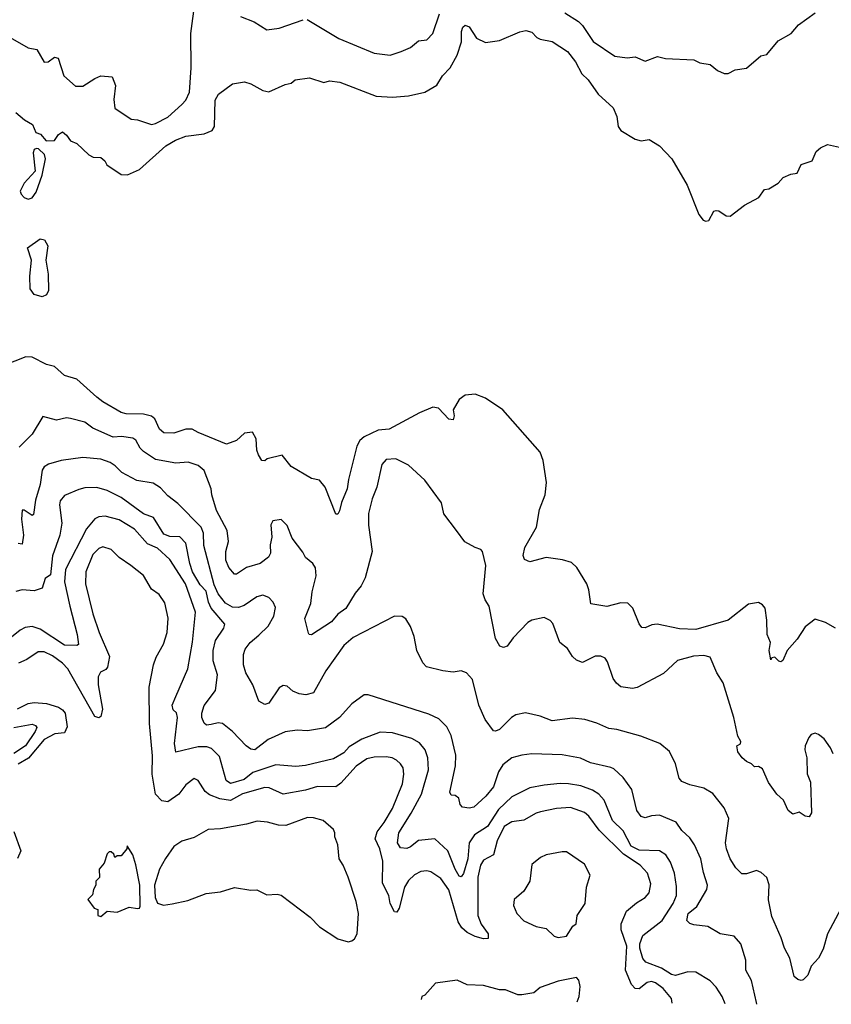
# Model space of a CAD drawing. Extents: x 1678431 to 1860718, y 384618 to 522882.
# Tile 4 of 256: x 1732343 to 1736354, y 385367 to 390233. Entities that reach past the tile are written whole.
import ezdxf

# ---------------------------------------------------------------- set-up
doc = ezdxf.new("R2010")
doc.units = 0

msp = doc.modelspace()

# ---------------------------------------------------------------- linework, layer by layer
at = {"layer": '0CON10XD'}
for points in [[(1732296.2, 390145), (1732385, 390093.3), (1732427.8, 390085), (1732465, 390022.5), (1732484.5, 390025.5), (1732515, 390048.1), (1732532.9, 390042.9), (1732562, 389955), (1732618.8, 389905), (1732655.8, 389904.2), (1732715, 389943.1), (1732745, 389955.8), (1732800, 389950), (1732817.3, 389907.3), (1732809.2, 389839.2), (1732813.3, 389795), (1732895, 389742), (1732925, 389738.6), (1732995, 389714.4), (1733015, 389720.5), (1733075, 389751.5), (1733145, 389813.8), (1733165, 389835.6), (1733182.1, 389875), (1733191.1, 389995), (1733189.8, 390165), (1733211.2, 390325)], [(1735036.9, 390266.9), (1735105, 390224.5), (1735125, 390204.4), (1735176.7, 390125), (1735285, 390052.9), (1735345, 390044.3), (1735385, 390050), (1735435, 390028.1), (1735495, 390051.4), (1735535, 390040.8), (1735675, 390033.8), (1735705, 390020), (1735755, 390012), (1735791.2, 389981.2), (1735825, 389966.7), (1735845, 389967.5), (1735880, 389985), (1735935.9, 389994.1), (1736006.4, 390053.6), (1736035, 390061.2), (1736092.3, 390127.7), (1736156.7, 390165), (1736192.3, 390207.7), (1736273.9, 390266.1)], [(1733435, 390249.5), (1733502.9, 390222.9), (1733565, 390183.5), (1733625, 390191.1), (1733745, 390233.1)], [(1733764.3, 390234.3), (1733920.5, 390140.5), (1734095, 390067.1), (1734175, 390057.8), (1734228.8, 390075), (1734274.6, 390095.4), (1734315, 390128.9), (1734356.2, 390133.8), (1734385.3, 390164.7), (1734417.9, 390262.1)], [(1732324.4, 389774.4), (1732367.4, 389737.4), (1732407.1, 389715), (1732423.3, 389675), (1732446.8, 389666.8), (1732474.2, 389634.2), (1732515, 389635.8), (1732535, 389665.8), (1732555, 389678), (1732575, 389662.5), (1732593.8, 389635), (1732625, 389620.5), (1732685, 389565.6), (1732705.8, 389554.2), (1732745, 389551.2), (1732763.8, 389535), (1732773.8, 389515), (1732845, 389467.9), (1732876.2, 389466.2), (1732935, 389492), (1733065, 389609.1), (1733112.8, 389637.2), (1733165, 389658.1), (1733255, 389668.8), (1733294.5, 389685.5), (1733306.8, 389705), (1733309.6, 389835), (1733325.5, 389865), (1733395, 389915.3), (1733455, 389925.6), (1733485, 389916.7), (1733545, 389882.9), (1733573.9, 389876.1), (1733655, 389912.5), (1733685, 389920), (1733705, 389936.2), (1733775, 389946), (1733847, 389923), (1733875, 389930), (1733925, 389924.4), (1734105, 389854.7), (1734185, 389849.7), (1734265, 389856.9), (1734345, 389875.6), (1734405, 389910), (1734433.3, 389955), (1734470.6, 389995), (1734505, 390057.5), (1734526.4, 390123.6), (1734526.7, 390175), (1734534, 390196), (1734545, 390206), (1734565, 390197.5), (1734600.9, 390140.9), (1734645, 390119.6), (1734715, 390130), (1734815, 390173.6), (1734845, 390178.8), (1734875, 390171.1), (1734899.2, 390145), (1734915, 390136.9), (1734975, 390125.7), (1735051.1, 390075), (1735090, 390025), (1735122, 389965), (1735152.9, 389935), (1735201.5, 389865), (1735276.7, 389796.7), (1735294.6, 389755), (1735301.8, 389705), (1735313.8, 389685), (1735385, 389642.4), (1735415, 389633.8), (1735455, 389641.1), (1735505, 389610), (1735566.2, 389545), (1735641.8, 389415), (1735700.5, 389270.5), (1735721.7, 389241.7), (1735735, 389236.7), (1735749.3, 389240.7), (1735773.3, 389286.7), (1735785, 389290), (1735798.3, 389288.3), (1735834.2, 389264.2), (1735855, 389261.2), (1735925, 389316), (1735995.8, 389354.2), (1736025, 389393.3), (1736045, 389396.7), (1736092.5, 389425), (1736116.4, 389453.6), (1736155, 389470), (1736186.1, 389473.9), (1736205, 389516.7), (1736260, 389535), (1736279.1, 389580.9), (1736300.3, 389599.7), (1736335, 389615.8), (1736395, 389603.8)], [(1732385, 389346.2), (1732405, 389352.5), (1732425, 389380), (1732455, 389463.8), (1732471.1, 389545), (1732466.2, 389566.2), (1732435.5, 389595.5), (1732427, 389597), (1732415, 389591.2), (1732410.5, 389575), (1732420, 389485), (1732365, 389424.3), (1732346.4, 389385), (1732350.2, 389370.2), (1732365, 389353.5), (1732385, 389346.2)], [(1732455, 388863.9), (1732414.8, 388874.8), (1732395, 388902.5), (1732393.6, 388965), (1732402.2, 389045), (1732381.3, 389105), (1732445, 389150.4), (1732465.6, 389145.6), (1732482.5, 389115), (1732472.1, 389045), (1732484.7, 388975), (1732485.1, 388895), (1732475, 388873.3), (1732455, 388863.9)], [(1736375, 387226), (1736325, 387253.8), (1736275, 387270), (1736225, 387232), (1736185, 387171.4), (1736136.2, 387115), (1736115, 387066.7), (1736105, 387060), (1736095, 387063.3), (1736075, 387082), (1736061.2, 387078.8), (1736055, 387070), (1736047.5, 387115), (1736053.3, 387155), (1736036.9, 387195), (1736036.5, 387265), (1736027.1, 387325), (1736015, 387341.2), (1735995, 387352), (1735945, 387344.5), (1735844.4, 387265), (1735685, 387218.6), (1735605, 387223.3), (1735494.1, 387245.9), (1735467, 387243), (1735435, 387227.8), (1735418.5, 387228.5), (1735405, 387247.5), (1735373.9, 387325), (1735348.9, 387348.9), (1735315, 387351.4), (1735245, 387332.8), (1735166.8, 387346.8), (1735156.5, 387415), (1735145.9, 387445), (1735096.3, 387526.3), (1735070.1, 387550.1), (1735025.7, 387564.3), (1734945.4, 387574.6), (1734865, 387554.4), (1734838, 387565), (1734831.9, 387585), (1734840, 387625), (1734897.7, 387725), (1734912, 387812), (1734939.6, 387885), (1734947.6, 387945), (1734930.9, 388055), (1734915, 388096.1), (1734731.4, 388305), (1734645, 388362.3), (1734595, 388382), (1734545, 388377.1), (1734514.7, 388355.3), (1734485.7, 388305), (1734490.6, 388275), (1734485, 388256.2), (1734465, 388258), (1734412.6, 388312.6), (1734385, 388317.3), (1734319.6, 388290.4), (1734169.9, 388210.1), (1734115, 388204.3), (1734045, 388171.1), (1734025, 388152.8), (1734009.1, 388125), (1733969.1, 387960.9), (1733961.9, 387915), (1733933.1, 387846.9), (1733924.3, 387805.7), (1733915, 387788.8), (1733905, 387790), (1733853, 387923), (1733825, 387956.7), (1733785, 387966.2), (1733685, 388024.4), (1733640.5, 388080.5), (1733566.7, 388063.3), (1733555, 388052.5), (1733540, 388055), (1733523, 388083), (1733515.8, 388105), (1733511.9, 388161.9), (1733494.2, 388194.2), (1733455, 388189.5), (1733415, 388153.6), (1733365, 388135.4), (1733225, 388192), (1733195, 388209.6), (1733165, 388209.2), (1733105, 388189.6), (1733055, 388190.8), (1733035, 388208.6), (1733011.1, 388261.1), (1732995, 388272.9), (1732955, 388283.3), (1732870, 388285), (1732845, 388291.1), (1732754.2, 388344.2), (1732725, 388368.1), (1732625, 388455.9), (1732564, 388475), (1732515, 388518.5), (1732475, 388528.1), (1732405, 388565.5), (1732373.2, 388566.8), (1732265, 388524.3)], [(1736363.3, 386605), (1736350, 386635), (1736319.3, 386679.3), (1736290.7, 386700.7), (1736275, 386706.7), (1736255, 386700), (1736244.1, 386685.9), (1736225.9, 386644.1), (1736224, 386625), (1736232.9, 386585), (1736235.5, 386505.5), (1736251.9, 386465), (1736256.9, 386313.1), (1736245, 386293.8), (1736225, 386296.2), (1736195, 386316), (1736165, 386306.7), (1736140.8, 386325), (1736117.5, 386375), (1736085.5, 386405.5), (1736043.8, 386463.8), (1736015, 386531.2), (1735995, 386542.5), (1735975, 386540), (1735960, 386555), (1735935, 386566.2), (1735913.3, 386585), (1735893.3, 386615), (1735887.5, 386645), (1735906.2, 386653.8), (1735906.7, 386665), (1735892.5, 386692.5), (1735872.9, 386785), (1735819.4, 386955), (1735788, 387005), (1735755, 387082.5), (1735725, 387091.2), (1735673, 387087), (1735595, 387066), (1735525, 387001.9), (1735395, 386932.2), (1735372.7, 386927.3), (1735315, 386936.5), (1735293.4, 386953.4), (1735276.7, 386976.7), (1735248.7, 387058.7), (1735237, 387077), (1735215, 387088), (1735187.7, 387087.7), (1735125, 387056), (1735095, 387067.5), (1735075, 387086), (1735051.2, 387125), (1735012, 387155), (1734978.8, 387248.8), (1734965, 387263.3), (1734935, 387278.8), (1734875, 387266), (1734855, 387254.3), (1734781.9, 387178.1), (1734752.6, 387137.4), (1734735, 387130.3), (1734716.7, 387136.7), (1734694.5, 387175), (1734664.1, 387334.1), (1734643.8, 387365), (1734634, 387395), (1734646.9, 387535), (1734630, 387605), (1734622.5, 387615), (1734595, 387623.8), (1734543.2, 387653.2), (1734501.7, 387708.3), (1734440.3, 387790.3), (1734428, 387845), (1734345, 387956.7), (1734265, 388031.2), (1734202, 388062), (1734155, 388058.8), (1734132.5, 388035), (1734107.6, 387922.4), (1734084.6, 387865), (1734067, 387793), (1734066.4, 387735), (1734085.6, 387605), (1734050.5, 387475), (1734030.9, 387435), (1734001.1, 387398.9), (1733955, 387323.5), (1733915, 387294.5), (1733885, 387256.4), (1733785, 387192.5), (1733774.4, 387194.4), (1733771.2, 387201.2), (1733753.2, 387273.2), (1733781.5, 387348.5), (1733788.9, 387405), (1733808.9, 387485), (1733804.6, 387524.6), (1733792, 387545), (1733755.8, 387575), (1733742.1, 387602.1), (1733689.8, 387669.8), (1733665, 387733.3), (1733635, 387763.3), (1733595, 387756.7), (1733583.8, 387736.2), (1733590, 387675), (1733581.7, 387638.3), (1733583, 387597), (1733573, 387577), (1733531.2, 387545), (1733463.8, 387526.2), (1733415, 387492), (1733405, 387492), (1733376.3, 387526.3), (1733361.7, 387561.7), (1733362.7, 387605), (1733375.4, 387654.6), (1733368.2, 387708.2), (1733316.6, 387806.6), (1733292.2, 387885), (1733288.9, 387915), (1733255.5, 388005), (1733225, 388028.9), (1733176.4, 388046.4), (1733115, 388040.9), (1733015, 388059.2), (1732955, 388099.2), (1732938.6, 388115), (1732916.5, 388155), (1732902, 388165), (1732847, 388173), (1732805, 388170.5), (1732705.6, 388215), (1732665, 388243.6), (1732595, 388262.1), (1732575, 388264.5), (1732525, 388253.1), (1732457.5, 388272.5), (1732405.7, 388185), (1732340.2, 388119.8)], [(1736402.1, 385837.9), (1736335.5, 385715), (1736315, 385640), (1736291.9, 385595), (1736255.7, 385555), (1736239.2, 385510.8), (1736215, 385488), (1736205, 385483.8), (1736188.8, 385488.8), (1736170.8, 385505), (1736149.4, 385595), (1736122.5, 385645), (1736106.9, 385695), (1736060.2, 385800.2), (1736043.8, 385883.8), (1736047, 385957), (1736035, 385993.3), (1736007.6, 386017.6), (1735985, 386028.6), (1735935, 386012.2), (1735911.7, 386011.7), (1735881.9, 386041.9), (1735855.4, 386085), (1735836.2, 386135), (1735832, 386165), (1735847.5, 386285), (1735825, 386338), (1735768.8, 386408.8), (1735725, 386434.5), (1735655, 386451.2), (1735615, 386468.6), (1735602.9, 386485), (1735584.4, 386555), (1735555.5, 386615.5), (1735506.4, 386656.4), (1735412.4, 386692.4), (1735295, 386725.6), (1735255, 386729.2), (1735195, 386756.9), (1735135.8, 386774.2), (1735075, 386781.4), (1734975, 386767.3), (1734915, 386790.5), (1734842.7, 386807.3), (1734795, 386798), (1734773.8, 386785), (1734715, 386725.8), (1734695, 386716), (1734685, 386718.8), (1734644.5, 386774.5), (1734613.1, 386845), (1734581.3, 386971.3), (1734551.2, 387005), (1734525, 387014.3), (1734485, 387008.6), (1734434.3, 387014.3), (1734354, 387035), (1734335.7, 387055), (1734305.7, 387115.7), (1734292.5, 387185), (1734274.2, 387234.2), (1734252.3, 387272.3), (1734234.2, 387284.2), (1734195.7, 387284.3), (1733991.1, 387178.9), (1733945, 387139.4), (1733857.1, 387015), (1733795, 386905.7), (1733757, 386897), (1733725, 386900.9), (1733693.7, 386913.7), (1733665, 386938.6), (1733645, 386942.9), (1733625, 386930.8), (1733575.4, 386854.6), (1733555, 386848.1), (1733525.8, 386865.8), (1733495.6, 386945), (1733460.9, 387005), (1733450, 387045), (1733449.2, 387095), (1733457.4, 387122.6), (1733483.1, 387155), (1733525, 387191.8), (1733571.2, 387235), (1733600, 387285), (1733607.2, 387327.2), (1733596.7, 387355), (1733575, 387377.5), (1733545, 387389.1), (1733515, 387380.8), (1733451.9, 387338.1), (1733425, 387327.5), (1733395, 387328.8), (1733359.7, 387349.7), (1733325, 387395.4), (1733305, 387440), (1733253.6, 387635), (1733252.4, 387695), (1733240, 387725), (1733125, 387841.2), (1733075, 387879.2), (1733039.6, 387919.6), (1733003.2, 387943.2), (1732922.3, 387955), (1732847.5, 387995), (1732815, 388028.7), (1732790, 388045), (1732745, 388061.5), (1732655, 388068.9), (1732548.8, 388055), (1732485, 388036.7), (1732465, 388023.1), (1732453.6, 388006.4), (1732444.7, 387935), (1732422.2, 387857.8), (1732411.8, 387788.2), (1732405, 387783.1), (1732365, 387809.2), (1732355, 387808.8), (1732352.6, 387765), (1732362.7, 387685), (1732355, 387640.8), (1732335, 387644.4)], [(1735985.6, 385366.8), (1735985.4, 385375), (1735960, 385485), (1735931.5, 385535), (1735931.5, 385585), (1735907.5, 385665), (1735873.6, 385703.6), (1735805, 385715.4), (1735745, 385750.8), (1735675, 385760), (1735655, 385766.9), (1735640.8, 385780.8), (1735647.5, 385815), (1735689.1, 385850.8), (1735739.1, 385935), (1735742.7, 385955), (1735722.1, 386017.9), (1735709.4, 386085), (1735677.8, 386155), (1735655, 386190), (1735616, 386226), (1735587.4, 386267.4), (1735505, 386301.2), (1735465, 386298.9), (1735435, 386289.2), (1735415, 386294.2), (1735393.2, 386325), (1735368.6, 386428.6), (1735325, 386488), (1735280, 386530), (1735265, 386536.7), (1735165, 386560.4), (1735115, 386582.5), (1735025, 386600), (1734875, 386604.5), (1734825, 386598.9), (1734775, 386585.5), (1734730.4, 386549.6), (1734709.1, 386515), (1734685, 386442.2), (1734647.1, 386395), (1734588.5, 386341.5), (1734565, 386335.5), (1734531.3, 386341.3), (1734520, 386355), (1734512.9, 386385), (1734495, 386398.1), (1734475, 386400), (1734469.4, 386415), (1734496.8, 386545), (1734498.8, 386598.8), (1734476.5, 386695), (1734455, 386738.6), (1734415, 386776.9), (1734365, 386800.9), (1734065, 386896.2), (1734045, 386896.2), (1733985, 386852.5), (1733924.3, 386785), (1733855, 386732.5), (1733765, 386718.5), (1733715, 386721.1), (1733655, 386712.9), (1733571.5, 386675), (1733505, 386624.5), (1733485, 386627.8), (1733462.9, 386645), (1733394.4, 386715), (1733345.8, 386755), (1733325, 386758.2), (1733289.6, 386750.4), (1733266, 386746), (1733255.6, 386755.6), (1733244, 386784), (1733243.4, 386805), (1733255.7, 386844.3), (1733311.6, 386918.4), (1733320.6, 386995), (1733300.2, 387065), (1733299.2, 387115), (1733311.4, 387165), (1733351.5, 387225), (1733356.5, 387245), (1733290.2, 387325), (1733276.2, 387355), (1733265, 387408.6), (1733235, 387439.5), (1733197.7, 387505), (1733183.9, 387545), (1733165, 387646.1), (1733135, 387677.9), (1733085, 387679.5), (1733055, 387690.9), (1733005, 387773.3), (1732955, 387790.7), (1732845, 387871.9), (1732775, 387906), (1732725, 387921.5), (1732665, 387920), (1732635, 387910.9), (1732565, 387881.5), (1732542.7, 387855), (1732539.5, 387835), (1732551.8, 387745), (1732542.5, 387685), (1732505.9, 387584.1), (1732495, 387490), (1732468.9, 387471.1), (1732455, 387424), (1732415, 387410), (1732355.7, 387415.7), (1732325, 387407.1)], [(1735829.2, 385369), (1735815.3, 385405.3), (1735785, 385451.4), (1735755, 385482.5), (1735685, 385525.6), (1735645, 385527.3), (1735585, 385508.9), (1735565, 385513.6), (1735515.1, 385545.1), (1735437.5, 385575), (1735422.5, 385592.5), (1735407.7, 385645), (1735408.3, 385665), (1735423.5, 385706.5), (1735518.2, 385781.8), (1735573.2, 385865), (1735588.8, 385905), (1735589.6, 385949.6), (1735579.1, 386015), (1735559, 386069), (1735536.5, 386105), (1735504.7, 386124.7), (1735405, 386128), (1735365, 386148), (1735326.4, 386225), (1735272.6, 386275), (1735231.3, 386375), (1735205, 386404.6), (1735175, 386424.6), (1735116.6, 386446.6), (1735055, 386455.9), (1735015, 386458), (1734935, 386449.2), (1734865, 386436.2), (1734775, 386392.3), (1734710.2, 386329.8), (1734654.8, 386245.2), (1734590.4, 386205), (1734565.3, 386165), (1734557.6, 386085), (1734537.4, 386012.6), (1734525, 385997.5), (1734515, 386000), (1734495, 386034.3), (1734458.5, 386125), (1734395, 386184.2), (1734313.8, 386176.2), (1734275, 386144.3), (1734256.2, 386136.2), (1734225, 386140), (1734210.6, 386165), (1734216.8, 386215), (1734278.8, 386311.2), (1734328.9, 386405), (1734363.8, 386525), (1734360.3, 386585), (1734346.6, 386625), (1734318.6, 386658.6), (1734280.9, 386680.9), (1734185, 386708.6), (1734125, 386712.2), (1734035, 386676.5), (1733971.1, 386638.9), (1733945, 386609.6), (1733895, 386580.4), (1733755, 386547.5), (1733707.7, 386542.3), (1733609.9, 386550.1), (1733495, 386512.2), (1733452.4, 386477.6), (1733385, 386458.9), (1733363.3, 386473.3), (1733331, 386591), (1733291, 386631), (1733268.5, 386638.5), (1733225, 386638.8), (1733115, 386612.5), (1733108.7, 386655), (1733122.5, 386785), (1733117.5, 386807.5), (1733102.1, 386822.1), (1733097.1, 386845), (1733115, 386888.8), (1733174.4, 387025), (1733197.1, 387157.1), (1733211.9, 387305), (1733162, 387445), (1733084.6, 387565), (1733025, 387621.1), (1732975, 387642.5), (1732910, 387715), (1732835, 387761.1), (1732765, 387778.7), (1732735, 387775.4), (1732715, 387766.2), (1732672.8, 387717.2), (1732568.9, 387515), (1732565.2, 387455), (1732591.7, 387335), (1732628.1, 387195), (1732633.8, 387145), (1732625, 387140), (1732565, 387142), (1732445, 387221.1), (1732405, 387233.6), (1732370.1, 387229.9), (1732345, 387216.2), (1732278.5, 387161.5)], [(1735568.6, 385372.7), (1735564.7, 385395), (1735524.1, 385445), (1735485, 385473.3), (1735465, 385479.8), (1735445, 385474.7), (1735405, 385443.3), (1735385, 385445.4), (1735366.8, 385465), (1735337.5, 385535), (1735343.6, 385655), (1735315.8, 385735), (1735315.3, 385765), (1735342.6, 385827.4), (1735391.4, 385868.6), (1735434.4, 385895), (1735455, 385917.5), (1735462.7, 385962.7), (1735445.3, 386015), (1735409.3, 386055), (1735328.2, 386108.2), (1735207.8, 386227.8), (1735156.3, 386296.3), (1735134.3, 386314.3), (1735065, 386339.4), (1734995.9, 386334.1), (1734918, 386318), (1734895, 386311.6), (1734835, 386276.7), (1734775, 386268.6), (1734737.8, 386245), (1734702.7, 386175), (1734684.7, 386105.3), (1734635, 386079.1), (1734621, 386055), (1734607.4, 385995), (1734607.8, 385805), (1734623.5, 385763.5), (1734657.8, 385715), (1734658.7, 385691.3), (1734635, 385689.7), (1734595, 385701.3), (1734555, 385721.4), (1734528.1, 385745), (1734511, 385775), (1734465, 385933.1), (1734425, 385988.4), (1734375, 386021.8), (1734355, 386026.9), (1734325, 386022.9), (1734295, 386006.6), (1734265, 385979.4), (1734244.4, 385945), (1734218.5, 385841.5), (1734207.8, 385822.2), (1734195, 385824.4), (1734174.8, 385865.3), (1734167, 385905), (1734136.6, 385965), (1734138.3, 386075), (1734123.7, 386135), (1734099.7, 386185), (1734110.8, 386219.2), (1734145.3, 386265), (1734185, 386334.3), (1734235, 386456.2), (1734242.3, 386505), (1734239.1, 386535), (1734226, 386556), (1734205, 386573.5), (1734184.7, 386584.7), (1734155, 386589.7), (1734095, 386588.4), (1734059.6, 386580.4), (1734006.6, 386543.4), (1733930.7, 386459.3), (1733905, 386442), (1733815, 386443.8), (1733755, 386425.3), (1733645, 386405.5), (1733576.9, 386436.9), (1733555, 386439), (1733445, 386407.6), (1733384.8, 386374.8), (1733331.8, 386381.8), (1733281.3, 386401.3), (1733259.3, 386419.3), (1733225, 386473.3), (1733205, 386482), (1733165, 386451.4), (1733129.1, 386405), (1733075, 386367.6), (1733045, 386372.6), (1733015.3, 386405), (1732998.6, 386505), (1733000, 386595), (1732984.7, 386755), (1732984, 386934), (1733005.4, 387045), (1733018.3, 387081.7), (1733053.6, 387146.4), (1733072.2, 387205), (1733077.5, 387275), (1733060.2, 387350.2), (1733032.6, 387392.6), (1732995, 387419.2), (1732955, 387486.9), (1732892, 387535), (1732835, 387575.8), (1732795.8, 387615), (1732755, 387627.8), (1732735, 387620), (1732705, 387590.6), (1732669.6, 387505), (1732669.1, 387445), (1732705, 387296.7), (1732735.5, 387205), (1732787.6, 387085), (1732777, 387033), (1732768.4, 387021.6), (1732742.2, 387007.8), (1732731.1, 386985), (1732731.7, 386945), (1732752.5, 386825), (1732745, 386790), (1732735, 386782.5), (1732715, 386790), (1732580.7, 387025), (1732555, 387053.2), (1732505, 387089.5), (1732465, 387109.1), (1732435, 387109.6), (1732379.1, 387070.9), (1732338, 387052)], [(1732332.2, 386827.8), (1732385, 386853.2), (1732415, 386858.9), (1732475, 386853.1), (1732535, 386834.8), (1732555, 386822.8), (1732568.6, 386805), (1732578.1, 386738.1), (1732565, 386708.6), (1732516.6, 386703.4), (1732465, 386675.2), (1732386.1, 386583.9), (1732335, 386553.3)], [(1732315, 386734.8), (1732405, 386750.8), (1732422.2, 386745), (1732427.9, 386735), (1732420.5, 386715), (1732371.2, 386645), (1732315, 386605.6)], [(1733966.4, 385676.4), (1733985, 385680), (1733998.8, 385691.2), (1734011.2, 385715), (1734017.1, 385815), (1734006.7, 385875), (1733967.5, 385995), (1733942, 386055), (1733922.5, 386085), (1733915.8, 386155), (1733901.2, 386195), (1733901.2, 386215), (1733895, 386230), (1733843.3, 386275), (1733795, 386288.9), (1733765, 386289.4), (1733659.2, 386250.8), (1733621.7, 386251.7), (1733567.2, 386267.2), (1733517.3, 386272.7), (1733465, 386256.7), (1733336.1, 386233.9), (1733275, 386230.8), (1733205, 386192), (1733145, 386173.3), (1733105, 386146.7), (1733063.1, 386086.9), (1733034.2, 386035), (1733009.1, 385955), (1733012.9, 385895), (1733025, 385867.5), (1733054, 385856), (1733097.3, 385862.7), (1733175, 385880), (1733265, 385914.3), (1733335, 385922.5), (1733405, 385943.8), (1733485, 385931.4), (1733515, 385932.9), (1733565, 385908.6), (1733615, 385911.9), (1733635, 385905.8), (1733778.3, 385798.3), (1733825, 385750), (1733915, 385691.2), (1733966.4, 385676.4)], [(1732315, 386221.4), (1732349.6, 386125), (1732332.4, 386087.6)], [(1732745, 385800), (1732775, 385827.5), (1732825, 385822.5), (1732885, 385847.5), (1732925, 385840), (1732935, 385842.5), (1732938.8, 385851.2), (1732936.8, 385955), (1732916.6, 386056.6), (1732901.9, 386105), (1732875, 386150), (1732872.5, 386135), (1732845, 386100), (1732825, 386100), (1732813, 386093), (1732808.3, 386108.3), (1732795, 386120), (1732785, 386120), (1732775, 386110), (1732760, 386065), (1732736.7, 386035), (1732737, 385993), (1732720, 385975), (1732720, 385955), (1732707.5, 385935), (1732702.5, 385907.5), (1732680, 385885), (1732711.7, 385841.7), (1732730, 385835), (1732730, 385805), (1732745, 385800)], [(1735005, 385697.5), (1735045, 385703.3), (1735077.7, 385752.3), (1735093.3, 385765), (1735098, 385805), (1735138, 385865), (1735144.1, 385945.9), (1735162.5, 386005), (1735135, 386060), (1735045, 386120), (1735025, 386120), (1734945, 386106.2), (1734917.7, 386092.3), (1734875, 386057.5), (1734864.2, 385975), (1734835, 385926.2), (1734786.7, 385885), (1734783.8, 385855), (1734800, 385815), (1734835, 385780), (1734895, 385751.2), (1734945, 385741.2), (1734985, 385703.3), (1735005, 385697.5)], [(1735099, 385379.4), (1735107.5, 385405), (1735112.5, 385455), (1735105.9, 385485.9), (1735095, 385500), (1735005, 385482), (1734915, 385450), (1734885, 385423.3), (1734825, 385413.3), (1734805, 385413.8), (1734745, 385438), (1734715, 385438), (1734635, 385460), (1734555, 385463.3), (1734505, 385486), (1734398.3, 385471.7), (1734345, 385412.5), (1734330, 385405), (1734327.2, 385390.3)]]:
    msp.add_lwpolyline(points, dxfattribs=at)

doc.saveas('drawing.dxf')
